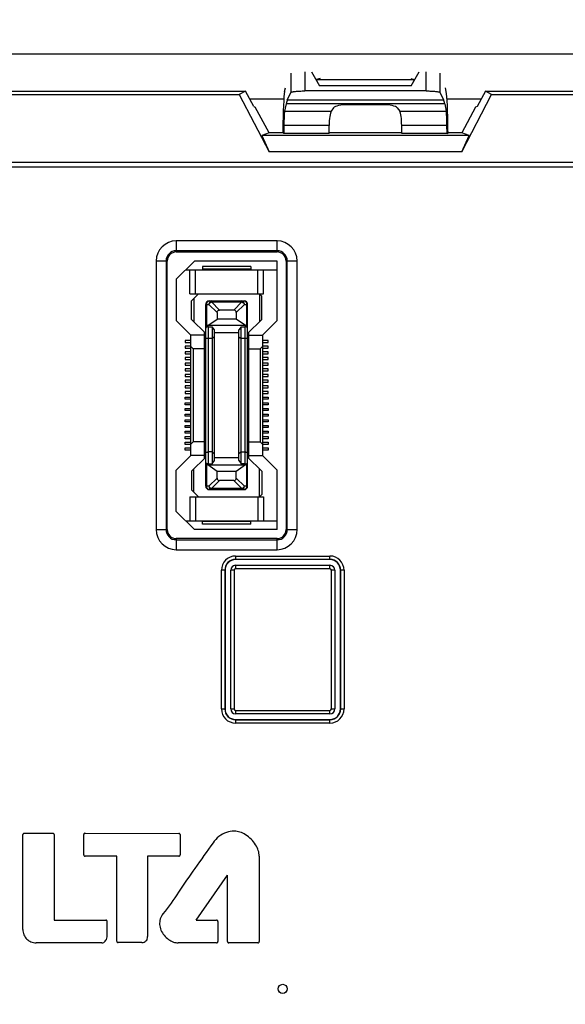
# Model space of a CAD drawing. Header units: millimetres. Extents: x 5740 to 7888, y -1457 to 417.
# Tile 97 of 120: x 7359 to 7407, y -576 to -489. Entities that reach past the tile are written whole.
import ezdxf

# ---------------------------------------------------------------- set-up
doc = ezdxf.new("R2010")
doc.units = ezdxf.units.MM
doc.header["$LTSCALE"] = 23.1
doc.header["$PDMODE"] = 3
doc.header["$PDSIZE"] = 0.31
doc.layers.get('0').update_dxf_attribs({"linetype": 'CONTINUOUS'})
doc.layers.get('Defpoints').update_dxf_attribs({"linetype": 'CONTINUOUS'})
doc.styles.get("Standard").update_dxf_attribs({"font": 'arial.ttf'})
doc.dimstyles.new('DIMSTYLE_2$0', dxfattribs={"dimtxt": 2.5, "dimasz": 3, "dimexe": 0.18, "dimexo": 0.0625, "dimgap": 0.09, "dimtad": 1, "dimdec": 0, "dimdsep": 46, "dimtxsty": 'Standard', "dimblk": '_FILLED', "dimcen": 0.09, "dimadec": 0, "dimazin": 0, "dimtp": 0.01, "dimtm": 0.01, "dimtfac": 1, "dimtdec": 0, "dimtofl": 0, "dimtmove": 0, "dimatfit": 3, "dimldrblk": '_FILLED', "dimfxl": 0, "dimtolj": 1, "dimarcsym": 0})

# ---------------------------------------------------------------- blocks, each defined once
blk = doc.blocks.new('_FILLED')
at = {"color": 0, "linetype": 'ByBlock'}
blk.add_solid([(0, 0), (-1, 0.2), (-1, -0.2)], dxfattribs=at)
blk = doc.blocks.new('*D530')
at = {"color": 0, "linetype": 'Continuous', "lineweight": -2}
for p, q in [((7429.619, -446.155), (7567.327, -446.155)), ((7564.827, -451.155), (7564.827, -658.155)), ((7398.119, -663.155), (7567.327, -663.155))]:
    blk.add_line(p, q, dxfattribs=at)
at = {"layer": 'Defpoints', "color": 0, "linetype": 'Continuous'}
for p in [(7428.619, -446.155), (7397.119, -663.155), (7564.827, -663.155)]:
    blk.add_point(p, dxfattribs=at)
at = {"color": 0, "linetype": 'Continuous', "lineweight": -2, "xscale": 5, "yscale": 5, "zscale": 5}
for p, rotation in [((7564.827, -446.155), 90), ((7564.827, -663.155), 270)]:
    blk.add_blockref('_FILLED', p, dxfattribs=dict(at, rotation=rotation))
at = {"color": 0, "linetype": 'Continuous', "insert": (7558.66, -554.324), "char_height": 7.5, "attachment_point": 5, "rotation": 90}
blk.add_mtext('\\A1;217(8.54)', dxfattribs=at)
blk = doc.blocks.new('*D532')
at = {"color": 0, "linetype": 'Continuous', "lineweight": -2}
for p, q in [((7399.301, -452.155), (7551.267, -452.155)), ((7548.767, -457.155), (7548.767, -652.155)), ((7453.612, -657.155), (7551.267, -657.155))]:
    blk.add_line(p, q, dxfattribs=at)
at = {"layer": 'Defpoints', "color": 0, "linetype": 'Continuous'}
for p in [(7398.301, -452.155), (7452.612, -657.155), (7548.767, -657.155)]:
    blk.add_point(p, dxfattribs=at)
at = {"color": 0, "linetype": 'Continuous', "lineweight": -2, "xscale": 5, "yscale": 5, "zscale": 5}
for p, rotation in [((7548.767, -452.155), 90), ((7548.767, -657.155), 270)]:
    blk.add_blockref('_FILLED', p, dxfattribs=dict(at, rotation=rotation))
at = {"color": 0, "linetype": 'Continuous', "insert": (7542.6, -554.655), "char_height": 7.5, "attachment_point": 5, "rotation": 90}
blk.add_mtext('\\A1;205(8.07)', dxfattribs=at)

msp = doc.modelspace()

# ---------------------------------------------------------------- linework, layer by layer
at = {"color": 0}
for p, q in [((7088.619, -492.155), (7432.619, -492.155)), ((7383.059, -495.565), (7383.059, -493.874)), ((7384.258, -493.755), (7384.258, -495.446)), ((7384.864, -493.755), (7385.577, -494.983)), ((7385.619, -494.355), (7385.303, -494.446)), ((7393.619, -494.355), (7393.935, -494.446)), ((7393.66, -494.983), (7394.374, -493.755)), ((7394.98, -495.446), (7394.98, -493.755)), ((7396.178, -493.874), (7396.178, -495.565)), ((7382.487, -495.494), (7382.559, -495.155)), ((7385.303, -494.446), (7393.935, -494.446)), ((7393.66, -494.983), (7385.577, -494.983)), ((7396.751, -495.494), (7396.678, -495.155)), ((7314.208, -495.455), (7379.029, -495.455)), ((7314.753, -495.77), (7378.485, -495.77)), ((7379.029, -495.455), (7378.485, -495.77)), ((7378.485, -495.77), (7381.121, -500.818)), ((7379.763, -496.812), (7379.029, -495.455)), ((7382.413, -496.155), (7379.408, -496.155)), ((7382.723, -496.235), (7383.059, -495.565)), ((7394.98, -495.446), (7384.258, -495.446)), ((7396.178, -495.565), (7396.514, -496.235)), ((7399.83, -496.155), (7396.824, -496.155)), ((7398.117, -500.818), (7400.753, -495.77)), ((7400.208, -495.455), (7399.475, -496.812)), ((7400.208, -495.455), (7423.802, -495.455)), ((7400.753, -495.77), (7400.208, -495.455)), ((7400.753, -495.77), (7438.601, -495.77)), ((7379.763, -496.812), (7379.895, -496.89)), ((7381.119, -499.155), (7379.895, -496.89)), ((7382.621, -496.574), (7382.479, -497.238)), ((7396.617, -496.574), (7382.621, -496.574)), ((7382.723, -496.235), (7396.514, -496.235)), ((7386.811, -496.929), (7386.592, -497.238)), ((7391.146, -496.661), (7388.091, -496.661)), ((7392.427, -496.929), (7392.645, -497.238)), ((7396.617, -496.574), (7396.759, -497.238)), ((7399.343, -496.89), (7398.119, -499.155)), ((7399.475, -496.812), (7399.343, -496.89)), ((7382.479, -497.238), (7386.592, -497.238)), ((7392.645, -497.238), (7396.759, -497.238)), ((7382.42, -498.499), (7382.417, -499.185)), ((7386.419, -498.499), (7382.42, -498.499)), ((7386.419, -499.185), (7386.419, -498.499)), ((7396.817, -498.499), (7392.819, -498.499)), ((7392.819, -499.185), (7392.819, -498.499)), ((7396.821, -499.185), (7396.817, -498.499)), ((7381.119, -499.155), (7380.46, -499.385)), ((7398.778, -499.385), (7380.46, -499.385)), ((7380.46, -499.385), (7381.121, -500.818)), ((7382.328, -499.155), (7381.119, -499.155)), ((7382.33, -498.89), (7382.328, -499.155)), ((7382.417, -499.185), (7382.328, -499.155)), ((7386.419, -499.185), (7382.417, -499.185)), ((7392.819, -499.155), (7386.419, -499.155)), ((7396.821, -499.185), (7392.819, -499.185)), ((7396.821, -499.185), (7396.909, -499.155)), ((7396.909, -499.155), (7396.908, -498.89)), ((7398.119, -499.155), (7396.909, -499.155)), ((7398.117, -500.818), (7398.778, -499.385)), ((7398.778, -499.385), (7398.119, -499.155)), ((7398.117, -500.818), (7381.121, -500.818)), ((7431.959, -502.181), (7278.069, -502.181)), ((7278.361, -501.74), (7431.667, -501.74)), ((7381.819, -508.68), (7372.919, -508.68)), ((7372.919, -508.68), (7372.919, -509.655)), ((7381.819, -509.655), (7381.819, -508.68)), ((7381.819, -509.55), (7372.919, -509.55)), ((7372.919, -509.655), (7381.819, -509.655)), ((7372.119, -510.455), (7371.144, -510.455)), ((7371.144, -510.455), (7371.144, -534.155)), ((7372.014, -510.455), (7372.014, -534.155)), ((7372.119, -534.155), (7372.119, -510.455)), ((7374.519, -510.455), (7372.919, -512.055)), ((7381.819, -510.455), (7374.519, -510.455)), ((7379.494, -510.93), (7375.244, -510.93)), ((7375.244, -510.93), (7375.244, -511.18)), ((7379.494, -510.93), (7379.494, -511.18)), ((7381.819, -515.705), (7381.819, -510.455)), ((7383.594, -510.455), (7382.619, -510.455)), ((7382.619, -510.455), (7382.619, -534.155)), ((7382.724, -534.155), (7382.724, -510.455)), ((7383.594, -534.155), (7383.594, -510.455)), ((7373.744, -511.23), (7381.819, -511.23)), ((7374.119, -513.355), (7374.119, -511.23)), ((7374.619, -513.355), (7374.619, -511.23)), ((7379.494, -511.18), (7375.244, -511.18)), ((7380.119, -513.355), (7380.119, -511.23)), ((7380.619, -513.355), (7380.619, -511.23)), ((7372.919, -512.055), (7372.919, -515.705)), ((7374.119, -513.355), (7380.619, -513.355)), ((7374.869, -513.355), (7374.269, -513.955)), ((7380.269, -513.355), (7380.469, -513.555)), ((7380.269, -513.355), (7380.269, -515.805)), ((7380.469, -515.605), (7380.469, -513.555)), ((7374.269, -515.605), (7374.269, -513.955)), ((7374.469, -513.755), (7374.469, -515.805)), ((7375.519, -514.28), (7375.807, -514.28)), ((7375.519, -530.33), (7375.519, -514.28)), ((7375.607, -516.192), (7375.607, -514.28)), ((7376.519, -514.993), (7375.807, -514.28)), ((7375.819, -513.98), (7378.919, -513.98)), ((7376.019, -514.068), (7376.019, -513.98)), ((7376.019, -514.068), (7378.719, -514.068)), ((7376.019, -514.068), (7376.731, -514.78)), ((7378.007, -514.78), (7378.719, -514.068)), ((7378.931, -514.28), (7378.219, -514.993)), ((7378.719, -513.98), (7378.719, -514.068)), ((7378.931, -514.28), (7379.219, -514.28)), ((7379.131, -514.28), (7379.131, -516.192)), ((7379.219, -530.33), (7379.219, -514.28)), ((7376.519, -514.993), (7376.519, -515.58)), ((7378.007, -514.78), (7376.731, -514.78)), ((7378.219, -514.993), (7378.219, -515.58)), ((7372.919, -515.705), (7374.219, -517.005)), ((7374.269, -515.605), (7375.519, -516.855)), ((7375.719, -516.155), (7375.607, -516.192)), ((7375.719, -516.155), (7376.519, -515.58)), ((7379.019, -516.155), (7375.719, -516.155)), ((7378.219, -515.58), (7376.519, -515.58)), ((7379.019, -516.155), (7378.219, -515.58)), ((7379.019, -516.155), (7379.131, -516.192)), ((7379.219, -516.855), (7380.469, -515.605)), ((7380.519, -517.005), (7381.819, -515.705)), ((7375.419, -517.005), (7374.219, -517.005)), ((7374.219, -527.605), (7374.219, -517.005)), ((7375.419, -527.855), (7375.419, -516.755)), ((7375.769, -516.254), (7376.099, -516.254)), ((7375.769, -528.357), (7375.769, -516.254)), ((7376.099, -516.254), (7376.099, -528.357)), ((7376.299, -516.54), (7376.099, -516.254)), ((7376.299, -528.071), (7376.299, -516.54)), ((7378.439, -516.805), (7376.299, -516.805)), ((7378.639, -516.254), (7378.439, -516.54)), ((7378.439, -528.071), (7378.439, -516.54)), ((7378.639, -516.254), (7378.969, -516.254)), ((7378.639, -528.357), (7378.639, -516.254)), ((7378.969, -516.254), (7378.969, -528.357)), ((7379.319, -527.855), (7379.319, -516.755)), ((7379.319, -517.005), (7380.519, -517.005)), ((7380.519, -517.005), (7380.519, -527.605)), ((7374.219, -517.455), (7373.719, -517.455)), ((7373.719, -517.455), (7373.719, -517.655)), ((7373.719, -517.655), (7374.219, -517.655)), ((7376.099, -517.305), (7375.769, -517.305)), ((7376.299, -517.136), (7376.099, -517.305)), ((7378.439, -517.136), (7378.639, -517.305)), ((7378.969, -517.305), (7378.639, -517.305)), ((7381.019, -517.455), (7380.519, -517.455)), ((7380.519, -517.655), (7381.019, -517.655)), ((7381.019, -517.655), (7381.019, -517.455)), ((7374.219, -517.955), (7373.719, -517.955)), ((7373.719, -517.955), (7373.719, -518.155)), ((7373.719, -518.155), (7374.219, -518.155)), ((7374.219, -518.455), (7373.719, -518.455)), ((7373.719, -518.455), (7373.719, -518.655)), ((7373.719, -518.655), (7374.219, -518.655)), ((7374.419, -518.205), (7374.219, -518.005)), ((7375.419, -518.205), (7374.419, -518.205)), ((7374.419, -518.205), (7374.419, -526.405)), ((7379.319, -518.205), (7380.319, -518.205)), ((7380.319, -518.205), (7380.519, -518.005)), ((7380.319, -518.205), (7380.319, -526.405)), ((7381.019, -517.955), (7380.519, -517.955)), ((7380.519, -518.155), (7381.019, -518.155)), ((7381.019, -518.455), (7380.519, -518.455)), ((7380.519, -518.655), (7381.019, -518.655)), ((7381.019, -518.155), (7381.019, -517.955)), ((7381.019, -518.655), (7381.019, -518.455)), ((7374.219, -518.955), (7373.719, -518.955)), ((7373.719, -518.955), (7373.719, -519.155)), ((7373.719, -519.155), (7374.219, -519.155)), ((7374.219, -519.455), (7373.719, -519.455)), ((7373.719, -519.455), (7373.719, -519.655)), ((7381.019, -518.955), (7380.519, -518.955)), ((7380.519, -519.155), (7381.019, -519.155)), ((7381.019, -519.455), (7380.519, -519.455)), ((7381.019, -519.155), (7381.019, -518.955)), ((7381.019, -519.655), (7381.019, -519.455)), ((7373.719, -519.655), (7374.219, -519.655)), ((7374.219, -519.955), (7373.719, -519.955)), ((7373.719, -519.955), (7373.719, -520.155)), ((7373.719, -520.155), (7374.219, -520.155)), ((7374.219, -520.455), (7373.719, -520.455)), ((7373.719, -520.455), (7373.719, -520.655)), ((7380.519, -519.655), (7381.019, -519.655)), ((7381.019, -519.955), (7380.519, -519.955)), ((7380.519, -520.155), (7381.019, -520.155)), ((7381.019, -520.455), (7380.519, -520.455)), ((7381.019, -520.155), (7381.019, -519.955)), ((7381.019, -520.655), (7381.019, -520.455)), ((7373.719, -520.655), (7374.219, -520.655)), ((7374.219, -520.955), (7373.719, -520.955)), ((7373.719, -520.955), (7373.719, -521.155)), ((7373.719, -521.155), (7374.219, -521.155)), ((7380.519, -520.655), (7381.019, -520.655)), ((7381.019, -520.955), (7380.519, -520.955)), ((7380.519, -521.155), (7381.019, -521.155)), ((7381.019, -521.155), (7381.019, -520.955)), ((7374.219, -521.455), (7373.719, -521.455)), ((7373.719, -521.455), (7373.719, -521.655)), ((7373.719, -521.655), (7374.219, -521.655)), ((7374.219, -521.955), (7373.719, -521.955)), ((7373.719, -521.955), (7373.719, -522.155)), ((7373.719, -522.155), (7374.219, -522.155)), ((7381.019, -521.455), (7380.519, -521.455)), ((7380.519, -521.655), (7381.019, -521.655)), ((7381.019, -521.955), (7380.519, -521.955)), ((7380.519, -522.155), (7381.019, -522.155)), ((7381.019, -521.655), (7381.019, -521.455)), ((7381.019, -522.155), (7381.019, -521.955)), ((7373.719, -522.455), (7374.219, -522.455)), ((7373.719, -522.655), (7373.719, -522.455)), ((7374.219, -522.655), (7373.719, -522.655)), ((7373.719, -522.955), (7374.219, -522.955)), ((7373.719, -523.155), (7373.719, -522.955)), ((7380.519, -522.455), (7381.019, -522.455)), ((7381.019, -522.655), (7380.519, -522.655)), ((7380.519, -522.955), (7381.019, -522.955)), ((7381.019, -522.455), (7381.019, -522.655)), ((7381.019, -522.955), (7381.019, -523.155)), ((7374.219, -523.155), (7373.719, -523.155)), ((7373.719, -523.455), (7374.219, -523.455)), ((7373.719, -523.655), (7373.719, -523.455)), ((7374.219, -523.655), (7373.719, -523.655)), ((7373.719, -523.955), (7374.219, -523.955)), ((7373.719, -524.155), (7373.719, -523.955)), ((7381.019, -523.155), (7380.519, -523.155)), ((7380.519, -523.455), (7381.019, -523.455)), ((7381.019, -523.655), (7380.519, -523.655)), ((7380.519, -523.955), (7381.019, -523.955)), ((7381.019, -523.455), (7381.019, -523.655)), ((7381.019, -523.955), (7381.019, -524.155)), ((7374.219, -524.155), (7373.719, -524.155)), ((7373.719, -524.455), (7374.219, -524.455)), ((7373.719, -524.655), (7373.719, -524.455)), ((7374.219, -524.655), (7373.719, -524.655)), ((7381.019, -524.155), (7380.519, -524.155)), ((7380.519, -524.455), (7381.019, -524.455)), ((7381.019, -524.655), (7380.519, -524.655)), ((7381.019, -524.455), (7381.019, -524.655)), ((7373.719, -524.955), (7374.219, -524.955)), ((7373.719, -525.155), (7373.719, -524.955)), ((7374.219, -525.155), (7373.719, -525.155)), ((7373.719, -525.455), (7374.219, -525.455)), ((7373.719, -525.655), (7373.719, -525.455)), ((7374.219, -525.655), (7373.719, -525.655)), ((7380.519, -524.955), (7381.019, -524.955)), ((7381.019, -525.155), (7380.519, -525.155)), ((7380.519, -525.455), (7381.019, -525.455)), ((7381.019, -525.655), (7380.519, -525.655)), ((7381.019, -524.955), (7381.019, -525.155)), ((7381.019, -525.455), (7381.019, -525.655)), ((7373.719, -525.955), (7374.219, -525.955)), ((7373.719, -526.155), (7373.719, -525.955)), ((7374.219, -526.155), (7373.719, -526.155)), ((7373.719, -526.455), (7374.219, -526.455)), ((7373.719, -526.655), (7373.719, -526.455)), ((7374.419, -526.405), (7374.219, -526.605)), ((7375.419, -526.405), (7374.419, -526.405)), ((7379.319, -526.405), (7380.319, -526.405)), ((7380.319, -526.405), (7380.519, -526.605)), ((7380.519, -525.955), (7381.019, -525.955)), ((7381.019, -526.155), (7380.519, -526.155)), ((7380.519, -526.455), (7381.019, -526.455)), ((7381.019, -525.955), (7381.019, -526.155)), ((7381.019, -526.455), (7381.019, -526.655)), ((7374.219, -526.655), (7373.719, -526.655)), ((7373.719, -526.955), (7374.219, -526.955)), ((7373.719, -527.155), (7373.719, -526.955)), ((7374.219, -527.155), (7373.719, -527.155)), ((7376.099, -527.305), (7375.769, -527.305)), ((7376.099, -527.305), (7376.299, -527.475)), ((7378.639, -527.305), (7378.439, -527.475)), ((7378.639, -527.305), (7378.969, -527.305)), ((7381.019, -526.655), (7380.519, -526.655)), ((7380.519, -526.955), (7381.019, -526.955)), ((7381.019, -527.155), (7380.519, -527.155)), ((7381.019, -526.955), (7381.019, -527.155)), ((7374.219, -527.605), (7372.919, -528.905)), ((7375.419, -527.605), (7374.219, -527.605)), ((7375.519, -527.755), (7374.269, -529.005)), ((7376.099, -528.357), (7376.299, -528.071)), ((7376.299, -527.805), (7378.439, -527.805)), ((7378.439, -528.071), (7378.639, -528.357)), ((7379.219, -527.755), (7380.469, -529.005)), ((7379.319, -527.605), (7380.519, -527.605)), ((7381.819, -528.905), (7380.519, -527.605)), ((7372.919, -532.555), (7372.919, -528.905)), ((7374.269, -529.005), (7374.269, -530.655)), ((7374.469, -530.855), (7374.469, -528.805)), ((7375.607, -528.419), (7375.719, -528.455)), ((7375.607, -530.33), (7375.607, -528.419)), ((7375.719, -528.455), (7379.019, -528.455)), ((7376.519, -529.031), (7375.719, -528.455)), ((7375.769, -528.357), (7376.099, -528.357)), ((7378.219, -529.031), (7376.519, -529.031)), ((7376.519, -529.618), (7376.519, -529.031)), ((7379.019, -528.455), (7378.219, -529.031)), ((7378.219, -529.618), (7378.219, -529.031)), ((7378.969, -528.357), (7378.639, -528.357)), ((7379.019, -528.455), (7379.131, -528.419)), ((7379.131, -528.419), (7379.131, -530.33)), ((7380.269, -531.255), (7380.269, -528.805)), ((7380.469, -529.005), (7380.469, -531.055)), ((7381.819, -534.155), (7381.819, -528.905)), ((7375.807, -530.33), (7376.519, -529.618)), ((7376.731, -529.83), (7376.019, -530.543)), ((7378.007, -529.83), (7376.731, -529.83)), ((7378.719, -530.543), (7378.007, -529.83)), ((7378.219, -529.618), (7378.931, -530.33)), ((7374.269, -530.655), (7374.869, -531.255)), ((7375.807, -530.33), (7375.519, -530.33)), ((7375.819, -530.63), (7378.919, -530.63)), ((7378.719, -530.543), (7376.019, -530.543)), ((7376.019, -530.63), (7376.019, -530.543)), ((7378.719, -530.543), (7378.719, -530.63)), ((7379.219, -530.33), (7378.931, -530.33)), ((7374.119, -531.255), (7380.619, -531.255)), ((7374.119, -531.255), (7374.119, -533.38)), ((7374.619, -531.255), (7374.619, -533.38)), ((7380.119, -531.255), (7380.119, -533.38)), ((7380.269, -531.255), (7380.469, -531.055)), ((7380.619, -531.255), (7380.619, -533.38)), ((7372.919, -532.555), (7374.519, -534.155)), ((7373.744, -533.38), (7381.819, -533.38)), ((7379.494, -533.43), (7375.244, -533.43)), ((7375.244, -533.68), (7375.244, -533.43)), ((7379.494, -533.68), (7379.494, -533.43)), ((7371.144, -534.155), (7372.119, -534.155)), ((7381.819, -534.155), (7374.519, -534.155)), ((7379.494, -533.68), (7375.244, -533.68)), ((7382.619, -534.155), (7383.594, -534.155)), ((7381.819, -534.955), (7372.919, -534.955)), ((7372.919, -534.955), (7372.919, -535.93)), ((7372.919, -535.061), (7381.819, -535.061)), ((7381.819, -535.93), (7381.819, -534.955)), ((7372.919, -535.93), (7381.819, -535.93)), ((7378.153, -536.49), (7386.484, -536.49)), ((7378.153, -536.49), (7378.153, -536.809)), ((7386.484, -536.789), (7378.153, -536.789)), ((7386.484, -536.809), (7378.153, -536.809)), ((7386.484, -536.809), (7386.484, -536.49)), ((7377.222, -537.74), (7376.903, -537.74)), ((7376.903, -549.983), (7376.903, -537.74)), ((7377.202, -537.74), (7377.202, -549.983)), ((7377.222, -537.74), (7377.222, -549.983)), ((7378.022, -537.74), (7377.722, -537.74)), ((7377.722, -549.983), (7377.722, -537.74)), ((7378.022, -537.74), (7378.022, -549.983)), ((7378.153, -537.309), (7386.484, -537.309)), ((7378.153, -537.309), (7378.153, -537.609)), ((7386.484, -537.609), (7378.153, -537.609)), ((7386.484, -537.609), (7386.484, -537.309)), ((7386.916, -537.74), (7386.616, -537.74)), ((7386.616, -549.983), (7386.616, -537.74)), ((7386.916, -537.74), (7386.916, -549.983)), ((7387.734, -537.74), (7387.416, -537.74)), ((7387.416, -549.983), (7387.416, -537.74)), ((7387.435, -549.983), (7387.435, -537.74)), ((7387.734, -537.74), (7387.734, -549.983)), ((7376.903, -549.983), (7377.222, -549.983)), ((7377.722, -549.983), (7378.022, -549.983)), ((7386.616, -549.983), (7386.916, -549.983)), ((7387.416, -549.983), (7387.734, -549.983)), ((7378.153, -550.114), (7386.484, -550.114)), ((7378.153, -550.114), (7378.153, -550.414)), ((7386.484, -550.414), (7378.153, -550.414)), ((7378.153, -550.914), (7386.484, -550.914)), ((7378.153, -550.914), (7378.153, -551.232)), ((7386.484, -550.414), (7386.484, -550.114)), ((7386.484, -551.232), (7386.484, -550.914)), ((7378.153, -550.934), (7386.484, -550.934)), ((7386.484, -551.232), (7378.153, -551.232)), ((7359.379, -569.464), (7359.379, -561.078)), ((7359.496, -560.961), (7362.012, -560.961)), ((7362.129, -561.078), (7362.128, -568.622)), ((7364.756, -562.865), (7364.756, -561.07)), ((7364.873, -560.954), (7373.148, -560.964)), ((7373.265, -561.08), (7373.265, -562.855)), ((7367.663, -562.982), (7364.873, -562.982)), ((7367.663, -570.491), (7367.663, -562.982)), ((7373.148, -562.972), (7370.391, -562.972)), ((7370.391, -562.972), (7370.391, -570.075)), ((7380.242, -562.972), (7380.242, -570.513)), ((7374.688, -568.623), (7377.442, -564.662)), ((7377.443, -570.513), (7377.442, -564.662)), ((7362.128, -568.622), (7366.697, -568.622)), ((7366.814, -570.11), (7366.813, -568.739)), ((7374.688, -568.623), (7376.479, -568.623)), ((7376.595, -568.74), (7376.595, -570.513)), ((7366.361, -570.63), (7360.539, -570.63)), ((7369.893, -570.608), (7367.781, -570.608)), ((7376.479, -570.63), (7373.081, -570.63)), ((7380.125, -570.63), (7377.56, -570.63))]:
    msp.add_line(p, q, dxfattribs=at)
msp.add_circle((7382.319, -574.688), 0.4, dxfattribs=at)
for centre, radius, start, end in [((7372.919, -510.455), 1.775, 90, 180), ((7381.819, -510.455), 1.775, 0, 90), ((7372.919, -510.455), 0.905, 90, 180), ((7372.919, -510.455), 0.8, 90, 180), ((7381.819, -510.455), 0.905, 0, 90), ((7381.819, -510.455), 0.8, 0, 90), ((7375.819, -514.28), 0.3, 90, 180), ((7378.919, -514.28), 0.3, 0, 90), ((7375.819, -530.33), 0.3, 180, 270), ((7378.919, -530.33), 0.3, 270, 0), ((7372.919, -534.155), 1.775, 180, 270), ((7372.919, -534.155), 0.905, 180, 270), ((7372.919, -534.155), 0.8, 180, 270), ((7381.819, -534.155), 1.775, 270, 360), ((7381.819, -534.155), 0.905, 270, 0), ((7381.819, -534.155), 0.8, 270, 0), ((7378.153, -537.74), 1.25, 90, 180), ((7378.153, -537.74), 0.951, 90, 180), ((7378.153, -537.74), 0.931, 90, 180), ((7386.484, -537.74), 1.25, 0, 90), ((7386.484, -537.74), 0.951, 0, 90), ((7386.484, -537.74), 0.931, 0, 90), ((7378.153, -537.74), 0.431, 90, 180), ((7378.153, -537.74), 0.131, 90, 180), ((7386.484, -537.74), 0.431, 0, 90), ((7386.484, -537.74), 0.131, 0, 90), ((7378.153, -549.983), 1.25, 180, 270), ((7378.153, -549.983), 0.951, 180, 270), ((7378.153, -549.983), 0.931, 180, 270), ((7378.153, -549.983), 0.431, 180, 270), ((7378.153, -549.983), 0.131, 180, 270), ((7386.484, -549.983), 1.25, 270, 360), ((7386.484, -549.983), 0.951, 270, 0), ((7386.484, -549.983), 0.931, 270, 0), ((7386.484, -549.983), 0.431, 270, 360), ((7386.484, -549.983), 0.131, 270, 0)]:
    msp.add_arc(centre, radius, start, end, dxfattribs=at)
for centre, major_axis, ratio, start_param, end_param in [((7385.656, -495.046), (-0.354, 0.6), 0.052378, -0.013478, 1.435146), ((7393.581, -495.046), (0.354, 0.6), 0.052378, -1.435146, 0.013478), ((7382.512, -498.89), (0.019, 3.5), 0.052119, 0.244632, 1.571083), ((7396.725, -498.89), (-0.019, 3.5), 0.052119, -1.571083, -0.244632), ((7382.723, -510.158), (0.077, 14), 0.052119, 0.105006, 0.244632), ((7388.091, -496.985), (1.3, 0), 0.249328, 1.570796, 2.96706), ((7391.146, -496.985), (1.3, 0), 0.249328, 0.174533, 1.570796), ((7396.514, -510.158), (-0.077, 14), 0.052119, -0.244632, -0.105006), ((7382.488, -498.499), (0.007, 1.3), 0.052119, 0.244632, 1.571083), ((7386.648, -498.499), (0, 1.3), 0.176327, 0.244346, 1.570796), ((7392.59, -498.499), (0, 1.3), 0.176327, -1.570796, -0.244346), ((7396.749, -498.499), (-0.007, 1.3), 0.052119, -1.571083, -0.244632), ((7377.795, -515.205), (-0.367, -0.367), 0.57735, 2.617994, 3.665191), ((7378.969, -528.238), (0.25, 0), 0.476799, -1.570796, 0), ((7375.819, -528.35), (0.3, 0), 0.325, 3.141593, 3.926991), ((7378.919, -528.35), (0.3, 0), 0.325, -0.785398, 0), ((7376.943, -529.406), (0.367, 0.367), 0.57735, -3.665191, -2.617994), ((7377.795, -529.406), (0.367, -0.367), 0.57735, -0.523599, 0.523599)]:
    msp.add_ellipse(centre, major_axis=major_axis, ratio=ratio, start_param=start_param, end_param=end_param, dxfattribs=at)
for points, knots in [([(7383.059, -495.565), (7383.065, -495.553), (7383.106, -495.535), (7383.179, -495.515), (7383.294, -495.496), (7383.441, -495.479), (7383.618, -495.465), (7383.893, -495.45), (7384.109, -495.446), (7384.258, -495.446)], [0, 0, 0, 0, 0.033669, 0.098372, 0.194235, 0.318196, 0.466224, 0.633301, 1, 1, 1, 1]), ([(7394.98, -495.446), (7395.128, -495.446), (7395.344, -495.45), (7395.619, -495.465), (7395.797, -495.479), (7395.944, -495.496), (7396.059, -495.515), (7396.132, -495.535), (7396.172, -495.553), (7396.178, -495.565)], [0, 0, 0, 0, 0.366699, 0.533776, 0.681804, 0.805765, 0.901628, 0.966331, 1, 1, 1, 1]), ([(7375.607, -514.28), (7375.607, -514.242), (7375.617, -514.167), (7375.661, -514.069), (7375.73, -513.999), (7375.791, -513.98), (7375.819, -513.98)], [0, 0, 0, 0, 0.288005, 0.555334, 0.790507, 1, 1, 1, 1]), ([(7376.019, -513.98), (7375.991, -513.98), (7375.93, -513.999), (7375.861, -514.069), (7375.817, -514.167), (7375.807, -514.242), (7375.807, -514.28)], [0, 0, 0, 0, 0.209435, 0.444528, 0.711844, 1, 1, 1, 1]), ([(7378.931, -514.28), (7378.931, -514.242), (7378.921, -514.167), (7378.876, -514.069), (7378.807, -513.999), (7378.747, -513.98), (7378.719, -513.98)], [0, 0, 0, 0, 0.288158, 0.555474, 0.790566, 1, 1, 1, 1]), ([(7378.919, -513.98), (7378.947, -513.98), (7379.007, -513.999), (7379.076, -514.069), (7379.121, -514.167), (7379.131, -514.242), (7379.131, -514.28)], [0, 0, 0, 0, 0.209493, 0.444666, 0.711995, 1, 1, 1, 1]), ([(7376.519, -514.993), (7376.519, -514.964), (7376.526, -514.908), (7376.571, -514.832), (7376.646, -514.788), (7376.703, -514.78), (7376.731, -514.78)], [0, 0, 0, 0, 0.250372, 0.500015, 0.749649, 1, 1, 1, 1]), ([(7375.607, -516.192), (7375.594, -516.196), (7375.571, -516.205), (7375.543, -516.221), (7375.524, -516.239), (7375.519, -516.254), (7375.519, -516.261)], [0, 0, 0, 0, 0.344848, 0.620934, 0.832324, 1, 1, 1, 1]), ([(7375.769, -516.254), (7375.73, -516.254), (7375.663, -516.261), (7375.589, -516.287), (7375.55, -516.314), (7375.528, -516.337), (7375.519, -516.36), (7375.519, -516.373)], [0, 0, 0, 0, 0.392234, 0.673048, 0.776741, 0.862457, 1, 1, 1, 1]), ([(7379.219, -516.373), (7379.219, -516.36), (7379.21, -516.337), (7379.187, -516.314), (7379.149, -516.287), (7379.075, -516.261), (7379.008, -516.254), (7378.969, -516.254)], [0, 0, 0, 0, 0.137543, 0.223258, 0.32695, 0.607763, 1, 1, 1, 1]), ([(7379.219, -516.261), (7379.219, -516.254), (7379.214, -516.239), (7379.195, -516.221), (7379.167, -516.205), (7379.144, -516.196), (7379.131, -516.192)], [0, 0, 0, 0, 0.167676, 0.379066, 0.655152, 1, 1, 1, 1]), ([(7375.769, -517.305), (7375.736, -517.305), (7375.689, -517.303), (7375.63, -517.294), (7375.592, -517.285), (7375.561, -517.275), (7375.535, -517.262), (7375.519, -517.245), (7375.519, -517.235)], [0, 0, 0, 0, 0.360155, 0.522743, 0.665942, 0.785869, 0.880409, 1, 1, 1, 1]), ([(7379.219, -517.235), (7379.219, -517.245), (7379.203, -517.262), (7379.176, -517.275), (7379.145, -517.285), (7379.108, -517.294), (7379.049, -517.303), (7379.001, -517.305), (7378.969, -517.305)], [0, 0, 0, 0, 0.11959, 0.21413, 0.334058, 0.477257, 0.639846, 1, 1, 1, 1]), ([(7375.519, -527.376), (7375.519, -527.365), (7375.535, -527.349), (7375.561, -527.336), (7375.592, -527.325), (7375.63, -527.317), (7375.689, -527.308), (7375.736, -527.305), (7375.769, -527.305)], [0, 0, 0, 0, 0.11959, 0.21413, 0.334058, 0.477257, 0.639846, 1, 1, 1, 1]), ([(7378.969, -527.305), (7379.001, -527.305), (7379.049, -527.308), (7379.108, -527.317), (7379.145, -527.325), (7379.176, -527.336), (7379.203, -527.349), (7379.219, -527.365), (7379.219, -527.376)], [0, 0, 0, 0, 0.360155, 0.522743, 0.665942, 0.785869, 0.880409, 1, 1, 1, 1]), ([(7375.769, -528.357), (7375.73, -528.357), (7375.663, -528.35), (7375.589, -528.324), (7375.551, -528.297), (7375.528, -528.274), (7375.519, -528.251), (7375.519, -528.238)], [0, 0, 0, 0, 0.391531, 0.672575, 0.776441, 0.862293, 1, 1, 1, 1]), ([(7375.819, -530.63), (7375.791, -530.63), (7375.73, -530.612), (7375.661, -530.542), (7375.617, -530.444), (7375.607, -530.369), (7375.607, -530.33)], [0, 0, 0, 0, 0.209493, 0.444666, 0.711995, 1, 1, 1, 1]), ([(7375.807, -530.33), (7375.807, -530.369), (7375.817, -530.444), (7375.861, -530.542), (7375.93, -530.612), (7375.991, -530.63), (7376.019, -530.63)], [0, 0, 0, 0, 0.288158, 0.555474, 0.790566, 1, 1, 1, 1]), ([(7378.719, -530.63), (7378.747, -530.63), (7378.807, -530.612), (7378.876, -530.542), (7378.921, -530.444), (7378.931, -530.369), (7378.931, -530.33)], [0, 0, 0, 0, 0.209493, 0.444666, 0.711995, 1, 1, 1, 1]), ([(7379.131, -530.33), (7379.131, -530.369), (7379.121, -530.444), (7379.076, -530.542), (7379.007, -530.612), (7378.947, -530.63), (7378.919, -530.63)], [0, 0, 0, 0, 0.287992, 0.555325, 0.790504, 1, 1, 1, 1]), ([(7359.496, -560.961), (7359.477, -560.961), (7359.437, -560.976), (7359.395, -561.019), (7359.379, -561.059), (7359.379, -561.078)], [0, 0, 0, 0, 0.323812, 0.677621, 1, 1, 1, 1]), ([(7362.129, -561.078), (7362.129, -561.058), (7362.117, -561.017), (7362.073, -560.972), (7362.031, -560.961), (7362.012, -560.961)], [0, 0, 0, 0, 0.329929, 0.673396, 1, 1, 1, 1]), ([(7364.873, -560.954), (7364.853, -560.954), (7364.812, -560.965), (7364.767, -561.009), (7364.756, -561.05), (7364.756, -561.07)], [0, 0, 0, 0, 0.331329, 0.665792, 1, 1, 1, 1]), ([(7373.265, -561.08), (7373.265, -561.061), (7373.249, -561.021), (7373.207, -560.979), (7373.167, -560.964), (7373.148, -560.964)], [0, 0, 0, 0, 0.32234, 0.676088, 1, 1, 1, 1]), ([(7378.041, -560.771), (7377.807, -560.771), (7377.323, -560.859), (7376.658, -561.206), (7376.308, -561.583), (7376.164, -561.793)], [0, 0, 0, 0, 0.316751, 0.65434, 1, 1, 1, 1]), ([(7380.242, -562.972), (7380.242, -562.806), (7380.178, -562.45), (7379.928, -561.939), (7379.545, -561.466), (7379.072, -561.084), (7378.562, -560.835), (7378.207, -560.771), (7378.041, -560.771)], [0, 0, 0, 0, 0.14786, 0.315871, 0.50052, 0.684911, 0.852417, 1, 1, 1, 1]), ([(7376.164, -561.793), (7375.639, -562.553), (7374.586, -563.981), (7373.163, -566.102), (7372.243, -567.454), (7371.741, -568.053)], [0, 0, 0, 0, 0.361331, 0.694078, 1, 1, 1, 1]), ([(7364.756, -562.865), (7364.756, -562.885), (7364.767, -562.926), (7364.812, -562.971), (7364.853, -562.982), (7364.873, -562.982)], [0, 0, 0, 0, 0.334979, 0.66997, 1, 1, 1, 1]), ([(7373.148, -562.972), (7373.158, -562.972), (7373.179, -562.969), (7373.207, -562.957), (7373.224, -562.945), (7373.231, -562.938)], [0, 0, 0, 0, 0.32374, 0.665271, 1, 1, 1, 1]), ([(7373.231, -562.938), (7373.238, -562.931), (7373.25, -562.914), (7373.262, -562.886), (7373.265, -562.865), (7373.265, -562.855)], [0, 0, 0, 0, 0.325574, 0.667229, 1, 1, 1, 1]), ([(7371.741, -568.053), (7371.64, -568.196), (7371.484, -568.501), (7371.412, -569.013), (7371.548, -569.518), (7371.832, -569.97), (7372.215, -570.335), (7372.64, -570.57), (7372.943, -570.63), (7373.081, -570.63)], [0, 0, 0, 0, 0.149859, 0.288379, 0.433298, 0.588304, 0.741019, 0.882058, 1, 1, 1, 1]), ([(7366.813, -568.739), (7366.813, -568.719), (7366.802, -568.678), (7366.757, -568.633), (7366.717, -568.622), (7366.697, -568.622)], [0, 0, 0, 0, 0.335472, 0.670398, 1, 1, 1, 1]), ([(7376.595, -568.74), (7376.595, -568.719), (7376.584, -568.678), (7376.54, -568.634), (7376.499, -568.623), (7376.479, -568.623)], [0, 0, 0, 0, 0.335163, 0.665678, 1, 1, 1, 1]), ([(7359.379, -569.464), (7359.379, -569.616), (7359.445, -569.923), (7359.695, -570.313), (7360.084, -570.57), (7360.387, -570.629), (7360.539, -570.63)], [0, 0, 0, 0, 0.250528, 0.504634, 0.747772, 1, 1, 1, 1]), ([(7366.361, -570.63), (7366.412, -570.629), (7366.522, -570.593), (7366.656, -570.478), (7366.771, -570.318), (7366.81, -570.182), (7366.814, -570.11)], [0, 0, 0, 0, 0.209487, 0.445512, 0.710666, 1, 1, 1, 1]), ([(7367.663, -570.491), (7367.663, -570.511), (7367.675, -570.552), (7367.719, -570.597), (7367.761, -570.608), (7367.781, -570.608)], [0, 0, 0, 0, 0.330945, 0.666147, 1, 1, 1, 1]), ([(7369.893, -570.608), (7369.96, -570.607), (7370.091, -570.58), (7370.26, -570.468), (7370.366, -570.289), (7370.392, -570.148), (7370.391, -570.075)], [0, 0, 0, 0, 0.248282, 0.482337, 0.730748, 1, 1, 1, 1]), ([(7376.479, -570.63), (7376.499, -570.63), (7376.54, -570.619), (7376.584, -570.575), (7376.595, -570.533), (7376.595, -570.513)], [0, 0, 0, 0, 0.333914, 0.66421, 1, 1, 1, 1]), ([(7377.443, -570.513), (7377.443, -570.533), (7377.454, -570.574), (7377.499, -570.619), (7377.54, -570.63), (7377.56, -570.63)], [0, 0, 0, 0, 0.332652, 0.664752, 1, 1, 1, 1]), ([(7380.125, -570.63), (7380.145, -570.63), (7380.187, -570.619), (7380.231, -570.574), (7380.242, -570.533), (7380.242, -570.513)], [0, 0, 0, 0, 0.333232, 0.669749, 1, 1, 1, 1])]:
    msp.add_open_spline(points, degree=3, knots=knots, dxfattribs=at)
for points in [[(7375.807, -514.28), (7375.829, -514.235), (7375.891, -514.153), (7375.974, -514.091), (7376.019, -514.068)], [(7378.719, -514.068), (7378.764, -514.091), (7378.846, -514.153), (7378.908, -514.235), (7378.931, -514.28)], [(7376.019, -530.543), (7375.974, -530.52), (7375.891, -530.458), (7375.829, -530.376), (7375.807, -530.33)], [(7378.931, -530.33), (7378.908, -530.376), (7378.846, -530.458), (7378.764, -530.52), (7378.719, -530.543)]]:
    msp.add_open_spline(points, degree=3, dxfattribs=at)

# ---------------------------------------------------------------- dimensions: what is measured, and where the dimension line sits
at = {"color": 0, "linetype": 'Continuous'}
for base, p1, p2, text, picture, middle in [((7564.827, -663.155), (7428.619, -446.155), (7397.119, -663.155), '<>(8.54)', '*D530', (7564.827, -554.324)), ((7548.767, -657.155), (7398.301, -452.155), (7452.612, -657.155), '<>(8.07)', '*D532', (7548.767, -554.655))]:
    dim = msp.add_linear_dim(base=base, p1=p1, p2=p2, angle=90, text=text, dimstyle='DIMSTYLE_2$0', override={"dimscale": 2.5, "dimtxt": 3, "dimasz": 2, "dimexe": 1, "dimexo": 0.4, "dimgap": 0.5, "dimtad": 3, "dimdec": 2}, dxfattribs=at)
    dim.commit()
    dim.dimension.update_dxf_attribs({"geometry": picture, "text_midpoint": middle, "dimtype": 160})

doc.saveas('drawing.dxf')
